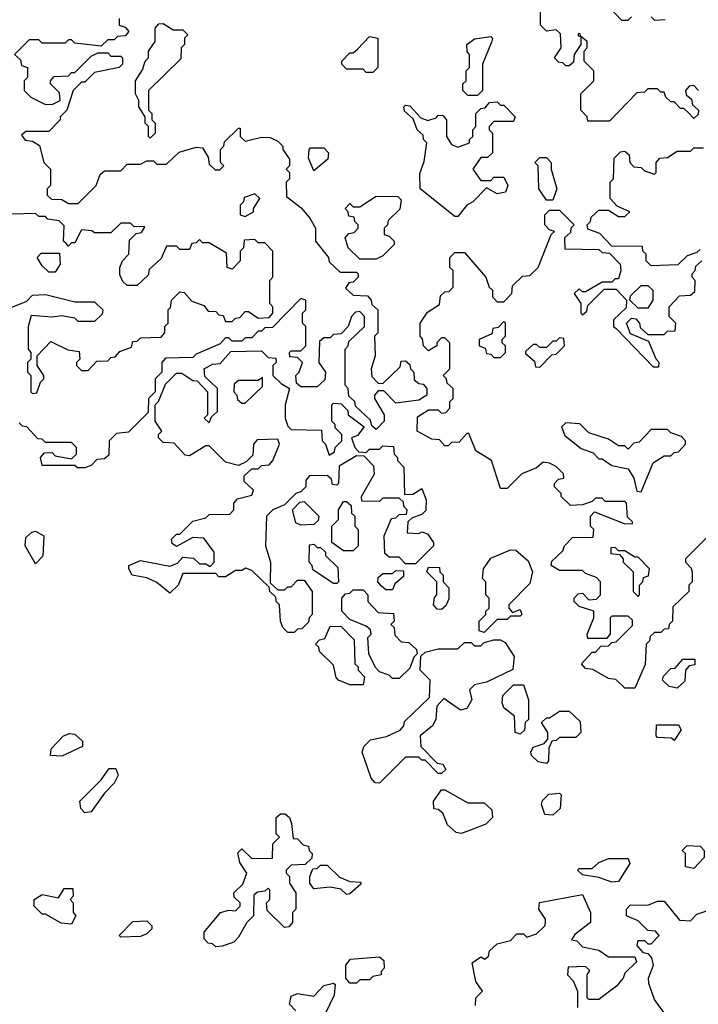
# Model space of a CAD drawing. Extents: x 2769579 to 2883812, y 684207 to 828660.
# Tile 15 of 256: x 2780066 to 2782139, y 728605 to 731611. Entities that reach past the tile are written whole.
import ezdxf

# ---------------------------------------------------------------- set-up
doc = ezdxf.new("R2010")
doc.units = 0

msp = doc.modelspace()

# ---------------------------------------------------------------- linework, layer by layer
at = {"layer": '0CON02XD'}
for points in [[(2782140, 731395), (2782125, 731410), (2782111.7, 731408.3), (2782100, 731395), (2782101.7, 731381.7), (2782118.3, 731368.3), (2782121.7, 731351.7), (2782140, 731335), (2782138.3, 731321.7), (2782125, 731310), (2782108.3, 731328.3), (2782095, 731340), (2782085, 731340), (2782065, 731360), (2782055, 731360), (2782040, 731375), (2782035, 731390), (2782025, 731390), (2782015, 731400), (2781985, 731400), (2781975, 731390), (2781951.7, 731388.3), (2781868.3, 731301.7), (2781801.7, 731301.7), (2781800, 731315), (2781780, 731335), (2781780, 731385), (2781820, 731425), (2781820, 731455), (2781790, 731485), (2781790, 731515), (2781800, 731525), (2781800, 731545), (2781780, 731560), (2781778.3, 731568.3), (2781771.7, 731568.3), (2781771.7, 731561.7), (2781780, 731560), (2781780, 731535), (2781760, 731505), (2781758.3, 731481.7), (2781745, 731470), (2781735, 731470), (2781725, 731480), (2781711.7, 731481.7), (2781700, 731495), (2781720, 731525), (2781718.3, 731568.3), (2781705, 731580), (2781675, 731576.7), (2781656.7, 731595), (2781657.5, 731635)], [(2781868.3, 731648.3), (2781905, 731610), (2781925, 731610), (2781935, 731620)], [(2780370, 731615), (2780370, 731595), (2780388.3, 731588.3), (2780400, 731575), (2780388.3, 731561.7), (2780365, 731560), (2780355, 731550), (2780335, 731550), (2780315, 731530), (2780235, 731540), (2780225, 731550), (2780215, 731550), (2780205, 731540), (2780135, 731540), (2780125, 731550), (2780095, 731550), (2780050, 731505), (2780068.3, 731488.3), (2780071.7, 731471.7), (2780090, 731465), (2780090, 731435), (2780080, 731425), (2780080, 731395), (2780100, 731375), (2780145, 731352.5), (2780167, 731353), (2780190, 731365), (2780188.3, 731388.3), (2780160, 731415), (2780160, 731425), (2780171.7, 731438.3), (2780215, 731440), (2780225, 731450), (2780235, 731450), (2780285, 731500), (2780305, 731510), (2780335, 731510), (2780345, 731500), (2780375, 731500), (2780380, 731495), (2780380, 731475), (2780370, 731465), (2780295, 731450), (2780265, 731420), (2780255, 731420), (2780230, 731395), (2780210, 731335), (2780190, 731315), (2780190, 731305), (2780155, 731270), (2780085, 731270), (2780071.7, 731258.3), (2780083, 731243), (2780105, 731240), (2780127, 731227), (2780140, 731175), (2780160, 731155), (2780160, 731105), (2780150, 731095), (2780150, 731075), (2780163, 731063), (2780195, 731062.5), (2780215, 731050), (2780245, 731050), (2780300, 731105), (2780311.7, 731138.3), (2780325, 731150), (2780375, 731150), (2780395, 731170), (2780435, 731170), (2780455, 731180), (2780475, 731180), (2780485, 731170), (2780515, 731170), (2780553, 731207), (2780605, 731222.5), (2780625, 731220), (2780641.7, 731191.7), (2780645, 731170), (2780663, 731153), (2780677.5, 731152.5), (2780690, 731165), (2780680, 731175), (2780680, 731215), (2780690, 731225), (2780691.7, 731238.3), (2780735, 731280), (2780740, 731280), (2780740, 731255), (2780755, 731240), (2780805, 731252.5), (2780831.7, 731251.7), (2780855, 731240), (2780870, 731225), (2780870, 731215), (2780890, 731185), (2780890, 731165), (2780880, 731155), (2780890, 731145), (2780890, 731125), (2780880, 731115), (2780881.7, 731071.7), (2780926.4, 731036.4), (2780952.5, 731005), (2780970, 730975), (2780970, 730935), (2781010, 730885), (2781011.7, 730871.7), (2781045, 730840), (2781095, 730840), (2781100, 730835), (2781100, 730825), (2781085, 730810), (2781071.7, 730808.3), (2781061.7, 730791.7), (2781085, 730770), (2781128.3, 730768.3), (2781140, 730755), (2781141.7, 730741.7), (2781160, 730725), (2781160, 730655), (2781150, 730645), (2781152.5, 730585), (2781140, 730545), (2781141.7, 730521.7), (2781161.7, 730501.7), (2781175, 730500), (2781228.3, 730551.7), (2781231.7, 730568.3), (2781245, 730570), (2781258.3, 730558.3), (2781260, 730545), (2781270, 730535), (2781271.7, 730511.7), (2781285, 730500), (2781298.3, 730498.3), (2781310, 730485), (2781310, 730465), (2781285, 730450), (2781215, 730440), (2781178.3, 730478.3), (2781161.7, 730478.3), (2781150, 730465), (2781150, 730455), (2781180, 730405), (2781180, 730385), (2781155, 730360), (2781141.7, 730371.7), (2781138.3, 730388.3), (2781091.7, 730431.7), (2781090, 730445), (2781071.7, 730461.7), (2781070, 730485), (2781060, 730495), (2781060, 730605), (2781070, 730615), (2781071.7, 730628.3), (2781120, 730675), (2781120, 730705), (2781105, 730720), (2781091.7, 730718.3), (2781080, 730705), (2781070, 730675), (2781048.3, 730651.7), (2781025, 730650), (2781015, 730640), (2780995, 730640), (2780981.7, 730628.3), (2780980, 730565), (2781000, 730535), (2780998.3, 730511.7), (2780975, 730490), (2780925, 730490), (2780911.7, 730501.7), (2780910, 730525), (2780920, 730535), (2780930, 730565), (2780915, 730580), (2780891.7, 730581.7), (2780890, 730595), (2780895, 730600), (2780925, 730600), (2780940, 730615), (2780940, 730675), (2780930, 730685), (2780930, 730715), (2780940, 730725), (2780940, 730755), (2780925, 730760), (2780838.3, 730671.7), (2780815, 730670), (2780805, 730660), (2780795, 730660), (2780775, 730640), (2780755, 730640), (2780745, 730630), (2780715, 730630), (2780705, 730640), (2780695, 730640), (2780678.3, 730621.7), (2780605, 730590), (2780595, 730580), (2780511.7, 730578.3), (2780500, 730565), (2780500, 730535), (2780480, 730515), (2780480, 730475), (2780460, 730455), (2780458.3, 730411.7), (2780398.3, 730351.7), (2780361.7, 730348.3), (2780340, 730325), (2780338.3, 730281.7), (2780325, 730270), (2780301.7, 730268.3), (2780285, 730250), (2780265, 730242.5), (2780243, 730243), (2780235, 730250), (2780135, 730250), (2780130, 730275), (2780141.7, 730288.3), (2780165, 730290), (2780175, 730280), (2780225, 730270), (2780240, 730285), (2780240, 730305), (2780225, 730320), (2780145, 730320), (2780135, 730330), (2780121.7, 730331.7), (2780088.3, 730368.3), (2780075, 730370), (2780065, 730380)], [(2781995, 731620), (2782005, 731610), (2782038.3, 731611.7)], [(2780465, 731250), (2780460, 731255), (2780460, 731285), (2780450, 731295), (2780450, 731315), (2780430, 731345), (2780430, 731365), (2780420, 731385), (2780420, 731425), (2780441.7, 731458.3), (2780450, 731485), (2780460, 731495), (2780460, 731515), (2780480, 731545), (2780480, 731585), (2780491.7, 731598.3), (2780505, 731600), (2780535, 731580), (2780565, 731580), (2780580, 731565), (2780570, 731555), (2780570, 731535), (2780560, 731525), (2780558.3, 731491.7), (2780460, 731395), (2780460, 731335), (2780470, 731325), (2780470, 731305), (2780480, 731295), (2780480, 731265), (2780465, 731250)], [(2781145, 731450), (2781125, 731450), (2781115, 731460), (2781065, 731460), (2781050, 731475), (2781050, 731485), (2781075, 731510), (2781085, 731510), (2781098.3, 731521.7), (2781135, 731560), (2781160, 731555), (2781160, 731465), (2781145, 731450)], [(2781465, 731380), (2781435, 731380), (2781420, 731395), (2781420, 731415), (2781430, 731425), (2781430, 731455), (2781440, 731465), (2781440, 731505), (2781433, 731513), (2781432.5, 731535), (2781455, 731552.5), (2781505, 731560), (2781510, 731555), (2781507, 731543), (2781480, 731475), (2781480, 731395), (2781465, 731380)], [(2781405, 731010), (2781395, 731010), (2781290, 731095), (2781288.3, 731141.7), (2781301.7, 731178.3), (2781310, 731235), (2781300, 731245), (2781298.3, 731258.3), (2781280, 731275), (2781268.3, 731308.3), (2781241.7, 731331.7), (2781240, 731345), (2781245, 731350), (2781258.3, 731348.3), (2781291.7, 731311.7), (2781313, 731303), (2781338.3, 731311.7), (2781345, 731320), (2781358.3, 731318.3), (2781370, 731305), (2781370, 731255), (2781385, 731230), (2781405, 731222.5), (2781440, 731235), (2781440, 731245), (2781450, 731255), (2781450, 731275), (2781460, 731285), (2781460, 731325), (2781475, 731340), (2781488.3, 731341.7), (2781501.7, 731358.3), (2781525, 731360), (2781535, 731350), (2781545, 731350), (2781580, 731315), (2781575, 731300), (2781515, 731300), (2781500, 731285), (2781500, 731275), (2781510, 731265), (2781510, 731205), (2781495, 731190), (2781475, 731190), (2781450, 731155), (2781475, 731120), (2781505, 731120), (2781515, 731130), (2781545, 731130), (2781557.5, 731105), (2781550, 731085), (2781525, 731080), (2781491.7, 731098.3), (2781450, 731055), (2781432.5, 731045), (2781405, 731010)], [(2780965, 731150), (2780948.3, 731188.3), (2780950, 731215), (2780955, 731220), (2780995, 731220), (2781010, 731205), (2781007.5, 731185), (2780965, 731150)], [(2782145, 730910), (2782135, 730900), (2782105, 730890), (2782077, 730863), (2781995, 730860), (2781980, 730875), (2781980, 730895), (2781970, 730905), (2781968.3, 730918.3), (2781875, 730920), (2781838.3, 730958.3), (2781801.7, 730971.7), (2781800, 730985), (2781810, 730995), (2781811.7, 731008.3), (2781835, 731030), (2781865, 731030), (2781895, 731010), (2781915, 731010), (2781930, 731025), (2781891.7, 731041.7), (2781870, 731065), (2781870, 731115), (2781880, 731125), (2781881.7, 731188.3), (2781901.7, 731208.3), (2781915, 731210), (2781928.3, 731198.3), (2781930, 731175), (2781941.7, 731161.7), (2781965, 731160), (2781975, 731150), (2782005, 731140), (2782010, 731145), (2782010, 731175), (2782021.7, 731188.3), (2782045, 731190), (2782075, 731210), (2782115, 731210), (2782125, 731220), (2782155, 731220)], [(2781695, 731060), (2781675, 731060), (2781652.5, 731095), (2781650, 731165), (2781640, 731175), (2781655, 731190), (2781675, 731190), (2781690, 731175), (2781690, 731155), (2781707.5, 731095), (2781695, 731060)], [(2780755, 731010), (2780780, 731025), (2780780, 731035), (2780800, 731065), (2780785, 731080), (2780751.7, 731068.3), (2780750, 731055), (2780740, 731045), (2780740, 731015), (2780755, 731010)], [(2781155, 730880), (2781105, 730880), (2781070, 730915), (2781060, 730945), (2781071.7, 730958.3), (2781088.3, 730961.7), (2781100, 730975), (2781100, 730985), (2781090, 730995), (2781088.3, 731008.3), (2781071.7, 731011.7), (2781070, 731025), (2781060, 731035), (2781075, 731050), (2781085, 731040), (2781105, 731040), (2781155, 731072.5), (2781221.7, 731071.7), (2781231.7, 731061.7), (2781227, 731033), (2781191.7, 730998.3), (2781190, 730985), (2781180, 730975), (2781180, 730955), (2781195, 730950), (2781210, 730935), (2781210, 730925), (2781175, 730890), (2781155, 730880)], [(2781785, 730130), (2781748.3, 730128.3), (2781720, 730155), (2781720, 730165), (2781700, 730185), (2781700, 730195), (2781711.7, 730208.3), (2781728.3, 730211.7), (2781727.5, 730225), (2781705, 730247.5), (2781685, 730257.5), (2781665, 730260), (2781645, 730242.5), (2781600, 730225), (2781555, 730180), (2781535, 730180), (2781507.5, 730265), (2781460, 730295), (2781438.3, 730348.3), (2781431.7, 730348.3), (2781408.3, 730321.7), (2781385, 730320), (2781375, 730310), (2781365, 730310), (2781348.3, 730328.3), (2781325, 730330), (2781280, 730355), (2781281.7, 730398.3), (2781315, 730420), (2781345, 730420), (2781355, 730410), (2781368.3, 730411.7), (2781380, 730425), (2781380, 730445), (2781390, 730455), (2781390, 730485), (2781371.7, 730501.7), (2781370, 730515), (2781360, 730525), (2781380, 730545), (2781380, 730625), (2781365, 730640), (2781355, 730640), (2781340, 730625), (2781340, 730615), (2781315, 730600), (2781300, 730615), (2781297, 730637), (2781290, 730645), (2781290, 730685), (2781311.7, 730718.3), (2781348.3, 730741.7), (2781351.7, 730768.3), (2781365, 730780), (2781378.3, 730781.7), (2781390, 730795), (2781390, 730845), (2781380, 730855), (2781380, 730885), (2781395, 730900), (2781425, 730900), (2781490, 730825), (2781500, 730795), (2781510, 730785), (2781510, 730765), (2781525, 730750), (2781545, 730750), (2781570, 730775), (2781571.7, 730798.3), (2781601.7, 730828.3), (2781625, 730830), (2781650, 730855), (2781690, 730955), (2781700, 730965), (2781685, 730970), (2781670, 730985), (2781670, 731015), (2781685, 731030), (2781715, 731030), (2781760, 730985), (2781750, 730975), (2781748.3, 730961.7), (2781730, 730945), (2781731.7, 730911.7), (2781835, 730910), (2781845, 730900), (2781868.3, 730898.3), (2781900, 730865), (2781902.5, 730845), (2781895, 730820), (2781885, 730820), (2781875, 730810), (2781845, 730810), (2781795, 730780), (2781785, 730780), (2781775, 730790), (2781760, 730775), (2781780, 730745), (2781780, 730715), (2781785, 730710), (2781798.3, 730721.7), (2781801.7, 730738.3), (2781851.7, 730788.3), (2781888.3, 730788.3), (2781920, 730755), (2781918.3, 730731.7), (2781880, 730695), (2781880, 730675), (2781888.3, 730668.3), (2782001.7, 730551.7), (2782018.3, 730551.7), (2782020, 730565), (2782010, 730575), (2781988.3, 730628.3), (2781931.7, 730651.7), (2781920, 730685), (2781935, 730700), (2781948.3, 730698.3), (2781960, 730685), (2781961.7, 730671.7), (2781985, 730650), (2782035, 730650), (2782045, 730660), (2782068.3, 730661.7), (2782070, 730685), (2782050, 730705), (2782050, 730735), (2782081.7, 730768.3), (2782115, 730770), (2782128.3, 730781.7), (2782130, 730815), (2782120, 730825), (2782120, 730835), (2782130, 730845), (2782131.7, 730858.3), (2782150, 730875)], [(2780208.3, 730928.3), (2780200, 730935), (2780201.7, 730981.7), (2780187, 730997), (2780152.5, 731002.5), (2780145, 731010), (2780125, 731010), (2780115, 731020), (2780043, 731017)], [(2780035, 730730), (2780088.3, 730751.7), (2780105, 730770), (2780145, 730772.5), (2780235, 730750), (2780295, 730750), (2780320, 730725), (2780318.3, 730711.7), (2780295, 730690), (2780245, 730690), (2780235, 730700), (2780195, 730707.5), (2780165, 730702.5), (2780101.7, 730708.3), (2780092.5, 730675), (2780092.5, 730605), (2780100, 730595), (2780100, 730575), (2780090, 730565), (2780090, 730535), (2780100, 730525), (2780100, 730475), (2780105, 730470), (2780118.3, 730471.7), (2780130, 730505), (2780140, 730515), (2780140, 730525), (2780120, 730555), (2780120, 730585), (2780161.7, 730628.3), (2780213, 730603), (2780248.3, 730598.3), (2780250, 730575), (2780240, 730565), (2780240, 730555), (2780255, 730540), (2780275, 730540), (2780301.7, 730568.3), (2780335, 730570), (2780345, 730580), (2780358.3, 730581.7), (2780371.7, 730598.3), (2780408.3, 730611.7), (2780411.7, 730628.3), (2780425, 730630), (2780435, 730640), (2780498.3, 730641.7), (2780510, 730655), (2780510, 730675), (2780520, 730685), (2780520, 730725), (2780527, 730733), (2780530, 730755), (2780555, 730780), (2780568.3, 730778.3), (2780591.7, 730751.7), (2780628.3, 730738.3), (2780641.7, 730721.7), (2780665, 730720), (2780675, 730710), (2780688.3, 730708.3), (2780695, 730690), (2780715, 730690), (2780725, 730700), (2780738.3, 730701.7), (2780755, 730720), (2780765, 730720), (2780795, 730700), (2780828.3, 730701.7), (2780840, 730715), (2780840, 730735), (2780830, 730745), (2780830, 730815), (2780840, 730825), (2780840, 730905), (2780815, 730930), (2780795, 730930), (2780785, 730940), (2780751.7, 730938.3), (2780750, 730915), (2780740, 730905), (2780740, 730875), (2780715, 730850), (2780700, 730855), (2780698.3, 730898.3), (2780645, 730930), (2780625, 730930), (2780615, 730940), (2780605, 730930), (2780591.7, 730928.3), (2780585, 730910), (2780555, 730910), (2780545, 730920), (2780515, 730920), (2780498.3, 730881.7), (2780461.7, 730848.3), (2780458.3, 730831.7), (2780425, 730800), (2780395, 730800), (2780381.7, 730811.7), (2780372.5, 730832.5), (2780372.5, 730855), (2780380, 730875), (2780400, 730895), (2780401.7, 730938.3), (2780421.7, 730958.3), (2780438.3, 730961.7), (2780448.3, 730978.3), (2780415, 730980), (2780405, 730990), (2780375, 730990), (2780345, 730960), (2780295, 730960), (2780287, 730967), (2780255, 730970), (2780235, 730930), (2780225, 730930), (2780215, 730920), (2780208.3, 730928.3)], [(2780175, 730840), (2780155, 730840), (2780135, 730860), (2780120, 730885), (2780131.7, 730898.3), (2780188.3, 730898.3), (2780190, 730865), (2780175, 730840)], [(2781985, 730730), (2781955, 730730), (2781930, 730755), (2781931.7, 730768.3), (2781965, 730800), (2781985, 730800), (2782000, 730785), (2782000, 730755), (2781985, 730730)], [(2781535, 730580), (2781550, 730595), (2781550, 730615), (2781540, 730625), (2781540, 730635), (2781550, 730645), (2781550, 730685), (2781545, 730690), (2781528.3, 730671.7), (2781511.7, 730668.3), (2781508.3, 730651.7), (2781470, 730635), (2781470, 730615), (2781488.3, 730608.3), (2781491.7, 730591.7), (2781505, 730590), (2781515, 730580), (2781535, 730580)], [(2781655, 730550), (2781691.7, 730588.3), (2781705, 730590), (2781730, 730615), (2781728.3, 730638.3), (2781715, 730640), (2781705, 730630), (2781695, 730630), (2781675, 730610), (2781655, 730610), (2781645, 730620), (2781635, 730620), (2781611.7, 730598.3), (2781611.7, 730591.7), (2781638.3, 730568.3), (2781641.7, 730551.7), (2781655, 730550)], [(2780905, 729740), (2780885, 729740), (2780870, 729755), (2780862.5, 729775), (2780860, 729825), (2780850, 729835), (2780848.3, 729848.3), (2780830, 729865), (2780828.3, 729878.3), (2780775, 729930), (2780757, 729937), (2780745, 729930), (2780725, 729930), (2780695, 729910), (2780675, 729910), (2780665, 729920), (2780565, 729920), (2780550, 729885), (2780525, 729860), (2780485, 729892.5), (2780455, 729907.5), (2780410, 729915), (2780400, 729935), (2780400, 729945), (2780435, 729960), (2780525, 729942.5), (2780548.3, 729951.7), (2780565, 729970), (2780597, 729967), (2780615, 729950), (2780635, 729950), (2780648.3, 729941.7), (2780660, 729955), (2780660, 729985), (2780628.3, 730028.3), (2780595, 730030), (2780545, 730002.5), (2780531.7, 730011.7), (2780530, 730025), (2780545, 730040), (2780555, 730040), (2780595, 730080), (2780635, 730090), (2780645, 730100), (2780708.3, 730101.7), (2780720, 730115), (2780720, 730135), (2780731.7, 730148.3), (2780775, 730160), (2780780, 730175), (2780751.7, 730201.7), (2780751.7, 730218.3), (2780775, 730240), (2780795, 730240), (2780805, 730250), (2780828.3, 730251.7), (2780840, 730265), (2780860, 730315), (2780855, 730330), (2780791.7, 730328.3), (2780780, 730315), (2780778.3, 730281.7), (2780758.3, 730261.7), (2780735, 730250), (2780695, 730260), (2780645, 730310), (2780635, 730310), (2780585, 730280), (2780571.7, 730281.7), (2780538.3, 730318.3), (2780505, 730320), (2780490, 730335), (2780490, 730345), (2780500, 730355), (2780480, 730385), (2780480, 730435), (2780490, 730445), (2780511.7, 730498.3), (2780545, 730532.5), (2780561.7, 730531.7), (2780595, 730510), (2780608.3, 730508.3), (2780640, 730475), (2780640, 730405), (2780630, 730395), (2780645, 730380), (2780651.7, 730398.3), (2780670, 730415), (2780670, 730485), (2780631.7, 730521.7), (2780630, 730545), (2780655, 730560), (2780678.3, 730561.7), (2780711.7, 730598.3), (2780805, 730600), (2780825, 730580), (2780848.3, 730578.3), (2780850, 730565), (2780840, 730555), (2780840, 730525), (2780865, 730500), (2780890, 730485), (2780877.5, 730435), (2780877.5, 730395), (2780885, 730370), (2780895, 730360), (2780988.3, 730358.3), (2780990, 730325), (2781000, 730315), (2781011.7, 730281.7), (2781028.3, 730291.7), (2781030, 730305), (2781050, 730325), (2781050, 730345), (2781030, 730365), (2781030, 730375), (2781020, 730385), (2781020, 730435), (2781025, 730440), (2781048.3, 730438.3), (2781068.3, 730418.3), (2781070, 730405), (2781118.3, 730368.3), (2781098.3, 730341.7), (2781080, 730335), (2781090, 730305), (2781101.7, 730291.7), (2781125, 730290), (2781135, 730300), (2781165, 730300), (2781175, 730310), (2781208.3, 730308.3), (2781210, 730285), (2781220, 730275), (2781220, 730265), (2781240, 730245), (2781241.7, 730161.7), (2781267, 730163), (2781295, 730180), (2781307.5, 730145), (2781307, 730113), (2781295, 730100), (2781265, 730090), (2781251.7, 730078.3), (2781250, 730045), (2781285, 730042.5), (2781295, 730047.5), (2781311.7, 730041.7), (2781330, 730015), (2781330, 730005), (2781275, 729950), (2781245, 729950), (2781225, 729970), (2781195, 729970), (2781181.7, 729981.7), (2781180, 730035), (2781201.7, 730088.3), (2781215, 730090), (2781225, 730100), (2781248.3, 730101.7), (2781250, 730115), (2781240, 730125), (2781238.3, 730138.3), (2781225, 730150), (2781175, 730150), (2781165, 730140), (2781111.7, 730141.7), (2781110, 730155), (2781150, 730225), (2781148.3, 730248.3), (2781118.3, 730278.3), (2781095, 730280), (2781041.7, 730248.3), (2781040, 730195), (2781035, 730190), (2781021.7, 730191.7), (2781018.3, 730208.3), (2781005, 730220), (2780951.7, 730218.3), (2780940, 730205), (2780940, 730185), (2780925, 730170), (2780910, 730165), (2780875, 730130), (2780840, 730115), (2780820, 730095), (2780817.5, 730005), (2780832.5, 729955), (2780831.7, 729891.7), (2780855, 729870), (2780875, 729870), (2780885, 729880), (2780895, 729880), (2780915, 729900), (2780935, 729900), (2780960, 729865), (2780960, 729795), (2780950, 729785), (2780948.3, 729771.7), (2780928.3, 729751.7), (2780915, 729750), (2780905, 729740)], [(2780755, 730440), (2780808.3, 730491.7), (2780808.3, 730518.3), (2780795, 730510), (2780735, 730510), (2780721.7, 730498.3), (2780720, 730475), (2780730, 730465), (2780731.7, 730451.7), (2780745, 730440), (2780755, 730440)], [(2781965, 730170), (2782001.7, 730258.3), (2782035, 730280), (2782055, 730280), (2782065, 730290), (2782078.3, 730291.7), (2782100, 730315), (2782100, 730325), (2782088.3, 730338.3), (2782055, 730350), (2782045, 730360), (2781995, 730360), (2781958.3, 730321.7), (2781941.7, 730318.3), (2781925, 730300), (2781915, 730310), (2781895, 730310), (2781865, 730330), (2781805, 730350), (2781777, 730377), (2781735, 730380), (2781721.7, 730368.3), (2781731.7, 730341.7), (2781781.7, 730301.7), (2781818.3, 730288.3), (2781835, 730270), (2781845, 730270), (2781875, 730250), (2781925, 730240), (2781941.7, 730211.7), (2781951.7, 730171.7), (2781965, 730170)], [(2780925, 730067.5), (2780910, 730075), (2780900, 730115), (2780921.7, 730138.3), (2780935, 730140), (2780980, 730095), (2780978.3, 730081.7), (2780965, 730070), (2780925, 730067.5)], [(2781085, 729990), (2781055, 729990), (2781020, 730015), (2781020, 730065), (2781040, 730085), (2781040, 730115), (2781055, 730140), (2781065, 730140), (2781078.3, 730128.3), (2781080, 730105), (2781090, 730095), (2781090, 730065), (2781100, 730055), (2781100, 730005), (2781085, 729990)], [(2782185, 730050), (2782100, 729965), (2782100, 729955), (2782117, 729937), (2782120, 729925), (2782120, 729895), (2782110, 729885), (2782110, 729865), (2782061.7, 729818.3), (2782060, 729775), (2782050, 729765), (2782048.3, 729751.7), (2782035, 729750), (2782025, 729740), (2782005, 729740), (2781991.7, 729728.3), (2781990, 729715), (2781980, 729705), (2781977, 729643), (2781945, 729570), (2781915, 729570), (2781887, 729597), (2781865, 729600), (2781817, 729627), (2781795, 729630), (2781782.5, 729645), (2781815, 729680), (2781825, 729680), (2781841.7, 729698.3), (2781865, 729700), (2781875, 729710), (2781888.3, 729711.7), (2781938.3, 729761.7), (2781938.3, 729778.3), (2781925, 729790), (2781875, 729790), (2781870, 729785), (2781870, 729735), (2781858.3, 729721.7), (2781801.7, 729721.7), (2781800, 729735), (2781820, 729785), (2781820, 729805), (2781775, 729820), (2781760, 729835), (2781760, 729845), (2781771.7, 729858.3), (2781785, 729860), (2781805, 729840), (2781828.3, 729841.7), (2781840, 729855), (2781840, 729895), (2781828.3, 729908.3), (2781795, 729920), (2781785, 729930), (2781715, 729930), (2781690, 729945), (2781691.7, 729958.3), (2781725, 729990), (2781730, 730005), (2781755, 730030), (2781818.3, 730031.7), (2781820, 730055), (2781810, 730065), (2781810, 730095), (2781821.7, 730108.3), (2781913, 730073), (2781938.3, 730071.7), (2781938.3, 730078.3), (2781922.5, 730092.5), (2781920, 730135), (2781915, 730140), (2781855, 730140), (2781845, 730150), (2781825, 730150), (2781815, 730140), (2781785, 730130)], [(2780115, 729950), (2780082.5, 730005), (2780085, 730030), (2780103, 730047), (2780115, 730050), (2780140, 730035), (2780137, 729973), (2780115, 729950)], [(2781035, 729890), (2781025, 729890), (2780961.7, 729931.7), (2780960, 729945), (2780950, 729955), (2780951.7, 730008.3), (2780965, 730010), (2780975, 730000), (2780985, 730000), (2781000, 729985), (2781000, 729975), (2781038.3, 729938.3), (2781040, 729895), (2781035, 729890)], [(2781485, 729740), (2781470, 729745), (2781470, 729775), (2781490, 729795), (2781490, 729805), (2781500, 729815), (2781500, 729845), (2781490, 729855), (2781490, 729895), (2781480, 729905), (2781482.5, 729935), (2781505, 729967.5), (2781565, 729992.5), (2781581.7, 729991.7), (2781619.3, 729959.3), (2781632.5, 729925), (2781625, 729890), (2781560, 729825), (2781560, 729815), (2781571.7, 729801.7), (2781595, 729810), (2781600, 729795), (2781595, 729790), (2781565, 729790), (2781555, 729780), (2781525, 729780), (2781485, 729740)], [(2781955, 729850), (2781960, 729855), (2781960, 729885), (2781970, 729895), (2781971.7, 729908.3), (2781987, 729913), (2781990, 729935), (2781955, 729970), (2781945, 729970), (2781915, 729990), (2781895, 729990), (2781885, 730000), (2781871.7, 729998.3), (2781871.7, 729981.7), (2781898.3, 729978.3), (2781910, 729965), (2781910, 729955), (2781940, 729925), (2781940, 729865), (2781955, 729850)], [(2781205, 729870), (2781185, 729870), (2781171.7, 729881.7), (2781160, 729895), (2781161.7, 729908.3), (2781175, 729920), (2781205, 729920), (2781215, 729930), (2781238.3, 729928.3), (2781238.3, 729911.7), (2781211.7, 729888.3), (2781205, 729870)], [(2781355, 729810), (2781341.7, 729811.7), (2781330, 729825), (2781333, 729847), (2781340, 729855), (2781340, 729895), (2781310, 729925), (2781315, 729940), (2781348.3, 729938.3), (2781350, 729925), (2781360, 729915), (2781360, 729895), (2781377, 729877), (2781377, 729843), (2781368.3, 729821.7), (2781355, 729810)], [(2781225, 729600), (2781205, 729600), (2781195, 729610), (2781165, 729620), (2781153.3, 729633.3), (2781132.5, 729675), (2781130, 729725), (2781140, 729735), (2781138.3, 729748.3), (2781125, 729760), (2781075, 729780), (2781050, 729805), (2781050, 729845), (2781061.7, 729858.3), (2781075, 729860), (2781085, 729870), (2781115, 729870), (2781130, 729855), (2781130, 729835), (2781161.7, 729801.7), (2781208.3, 729798.3), (2781210, 729775), (2781200, 729765), (2781210, 729755), (2781211.7, 729731.7), (2781231.7, 729711.7), (2781255, 729710), (2781278.3, 729688.3), (2781280, 729675), (2781270, 729665), (2781258.3, 729631.7), (2781225, 729600)], [(2781115, 729580), (2781075, 729580), (2781040, 729595), (2781033, 729603), (2781025, 729640), (2780981.7, 729681.7), (2780980, 729695), (2780970, 729705), (2780981.7, 729718.3), (2780998.3, 729721.7), (2781015, 729760), (2781048.3, 729758.3), (2781088.3, 729718.3), (2781090, 729645), (2781100, 729635), (2781100, 729625), (2781120, 729605), (2781115, 729580)], [(2781165, 729280), (2781151.7, 729281.7), (2781140, 729295), (2781112.5, 729375), (2781117.5, 729392.5), (2781137.5, 729412.5), (2781187, 729423), (2781228.3, 729441.7), (2781240, 729455), (2781241.7, 729468.3), (2781318.3, 729541.7), (2781320, 729595), (2781290, 729625), (2781291.7, 729668.3), (2781305, 729680), (2781345, 729690), (2781405, 729690), (2781425, 729710), (2781445, 729710), (2781455, 729700), (2781475, 729700), (2781485, 729710), (2781515, 729717.5), (2781535, 729717.5), (2781549.3, 729709.3), (2781577, 729667), (2781573, 729627), (2781491.7, 729588.3), (2781455, 729580), (2781440, 729565), (2781447.5, 729535), (2781431.7, 729508.3), (2781413, 729503), (2781361.7, 729538.3), (2781340, 729515), (2781337.5, 729475), (2781327.5, 729455), (2781290, 729425), (2781291.7, 729391.7), (2781341.7, 729341.7), (2781358.3, 729338.3), (2781368.3, 729321.7), (2781355, 729310), (2781345, 729310), (2781305, 729350), (2781295, 729350), (2781285, 729360), (2781245, 729360), (2781165, 729280)], [(2782075, 729570), (2782050, 729575), (2782030, 729595), (2782033, 729607), (2782055, 729630), (2782068.3, 729631.7), (2782091.7, 729658.3), (2782128.3, 729658.3), (2782128.3, 729641.7), (2782111.7, 729638.3), (2782100, 729625), (2782098.3, 729591.7), (2782075, 729570)], [(2781595, 729430), (2781580, 729435), (2781577.5, 729485), (2781545, 729510), (2781540, 729525), (2781541.7, 729548.3), (2781575, 729580), (2781605, 729580), (2781620, 729535), (2781620, 729475), (2781610, 729465), (2781608.3, 729441.7), (2781595, 729430)], [(2781675, 729340), (2781650, 729345), (2781630, 729365), (2781627.5, 729375), (2781635, 729390), (2781668.3, 729401.7), (2781680, 729415), (2781680, 729435), (2781660, 729465), (2781675, 729480), (2781685, 729480), (2781715, 729500), (2781745, 729500), (2781778.3, 729468.3), (2781780, 729435), (2781765, 729420), (2781715, 729420), (2781705, 729410), (2781691.7, 729408.3), (2781682.5, 729387.5), (2781681.7, 729348.3), (2781675, 729340)], [(2782065, 729410), (2782057.5, 729417.5), (2782015, 729420), (2782010, 729425), (2782011.7, 729458.3), (2782078.3, 729458.3), (2782087, 729443), (2782065, 729410)], [(2780195, 729362.5), (2780160, 729365), (2780162.5, 729385), (2780200, 729425), (2780218.3, 729431.7), (2780235, 729430), (2780258.3, 729408.3), (2780258.3, 729391.7), (2780195, 729362.5)], [(2780265, 729190), (2780253, 729203), (2780250, 729225), (2780315, 729290), (2780340, 729325), (2780360, 729325), (2780367.5, 729305), (2780355, 729280), (2780325, 729250), (2780285, 729192.5), (2780265, 729190)], [(2781415, 729126.7), (2781399.3, 729129.3), (2781373.3, 729153.3), (2781358.3, 729188.3), (2781345, 729200), (2781331.7, 729201.7), (2781330, 729225), (2781355, 729260), (2781365, 729260), (2781435, 729220), (2781485, 729220), (2781508.3, 729198.3), (2781510, 729175), (2781490, 729155), (2781435, 729133.8), (2781415, 729126.7)], [(2781695, 729182.5), (2781670, 729185), (2781660, 729215), (2781663, 729227), (2781683, 729247), (2781715, 729250), (2781720, 729245), (2781717, 729203), (2781695, 729182.5)], [(2780665, 728780), (2780655, 728790), (2780641.7, 728791.7), (2780630, 728805), (2780630, 728825), (2780680, 728885), (2780705, 728892.5), (2780725, 728890), (2780740, 728905), (2780740, 728915), (2780721.7, 728931.7), (2780720, 728945), (2780748.3, 728971.7), (2780760, 729005), (2780738.3, 729038.3), (2780733, 729067), (2780745, 729080), (2780775, 729050), (2780838.3, 729051.7), (2780840, 729095), (2780860, 729115), (2780850, 729125), (2780850, 729175), (2780863, 729187), (2780877, 729187), (2780890, 729175), (2780897, 729157), (2780901.7, 729111.7), (2780915, 729110), (2780931.7, 729091.7), (2780948.3, 729088.3), (2780950, 729075), (2780960, 729065), (2780958.3, 729051.7), (2780938.3, 729031.7), (2780895, 729030), (2780880, 729015), (2780880, 729005), (2780890, 728995), (2780890, 728975), (2780910, 728945), (2780910, 728895), (2780900, 728885), (2780900, 728855), (2780888.3, 728841.7), (2780875, 728840), (2780821.7, 728891.7), (2780820, 728915), (2780830, 728925), (2780830, 728955), (2780825, 728960), (2780815, 728950), (2780793, 728947), (2780781.7, 728938.3), (2780780, 728875), (2780760, 728855), (2780735, 728810), (2780720, 728795), (2780685, 728782.5), (2780665, 728780)], [(2782125, 729020), (2782100, 729025), (2782100, 729065), (2782090, 729075), (2782105, 729090), (2782145, 729087.5), (2782157.5, 729075), (2782157, 729053), (2782125, 729020)], [(2781875, 728977.5), (2781835, 728992.5), (2781785, 729000), (2781770, 729015), (2781775, 729020), (2781815, 729020), (2781835, 729037.5), (2781865, 729050), (2781925, 729050), (2781930, 729035), (2781895, 728980), (2781875, 728977.5)], [(2781065, 728940), (2781047, 728957), (2781015, 728962.5), (2780965, 728957.5), (2780952.5, 728975), (2780952.5, 728995), (2780961.7, 729018.3), (2780975, 729020), (2780985, 729030), (2781005, 729030), (2781043, 728993), (2781075, 728980), (2781108.3, 728978.3), (2781108.3, 728971.7), (2781075, 728942.5), (2781065, 728940)], [(2780225, 728850), (2780193, 728853), (2780145, 728880), (2780135, 728880), (2780110, 728905), (2780110, 728925), (2780135, 728940), (2780185, 728930), (2780201.7, 728958.3), (2780228.3, 728958.3), (2780230, 728935), (2780220, 728925), (2780230, 728915), (2780230, 728885), (2780237.5, 728875), (2780225, 728850)], [(2781458.3, 728601.7), (2781460, 728625), (2781480, 728645), (2781460, 728675), (2781448.3, 728731.7), (2781475, 728750), (2781487, 728743), (2781498.3, 728751.7), (2781501.7, 728768.3), (2781525, 728790), (2781565, 728800), (2781585, 728820), (2781605, 728820), (2781615, 728810), (2781645, 728820), (2781670, 728845), (2781672.5, 728855), (2781672.5, 728865), (2781652.5, 728895), (2781653.9, 728916.1), (2781785, 728940), (2781810, 728885), (2781810, 728855), (2781761.7, 728818.3), (2781751.7, 728801.7), (2781768.3, 728798.3), (2781785, 728780), (2781835, 728770), (2781865, 728750), (2781945, 728750), (2781950, 728735), (2781915, 728700), (2781910, 728685), (2781889.3, 728660.7), (2781835, 728620), (2781805, 728620), (2781800, 728625), (2781800, 728695), (2781808.3, 728708.3), (2781795, 728720), (2781741.7, 728718.3), (2781740, 728695), (2781757, 728677), (2781770, 728645), (2781770, 728595)], [(2782055, 728550), (2782005, 728620), (2781988.3, 728668.3), (2781987.5, 728685), (2782002.5, 728725), (2781997, 728747), (2781988.3, 728758.3), (2781971.7, 728761.7), (2781952.5, 728785), (2781955, 728800), (2781975, 728800), (2781985, 728790), (2781995, 728790), (2782020, 728815), (2782008.3, 728828.3), (2781985, 728830), (2781955, 728860), (2781920, 728875), (2781920, 728895), (2781931.7, 728908.3), (2781985, 728907.5), (2782015, 728920), (2782035, 728920), (2782081.7, 728861.7), (2782115, 728860), (2782135, 728880), (2782165, 728890)], [(2780375, 728810), (2780370, 728815), (2780411.7, 728858.3), (2780455, 728860), (2780470, 728845), (2780470, 728835), (2780455, 728820), (2780435, 728812.5), (2780375, 728810)], [(2781095, 728670), (2781075, 728670), (2781062.5, 728685), (2781062.5, 728725), (2781077, 728743), (2781165, 728750), (2781178.3, 728738.3), (2781180, 728715), (2781170, 728705), (2781170, 728695), (2781145, 728690), (2781135, 728680), (2781105, 728680), (2781095, 728670)], [(2780910, 728585), (2780890, 728605), (2780895, 728630), (2780915, 728637.5), (2780965, 728630), (2780995, 728662.5), (2781025, 728670), (2781030, 728665), (2781027, 728633), (2780970, 728515)]]:
    msp.add_lwpolyline(points, dxfattribs=at)

doc.saveas('drawing.dxf')
